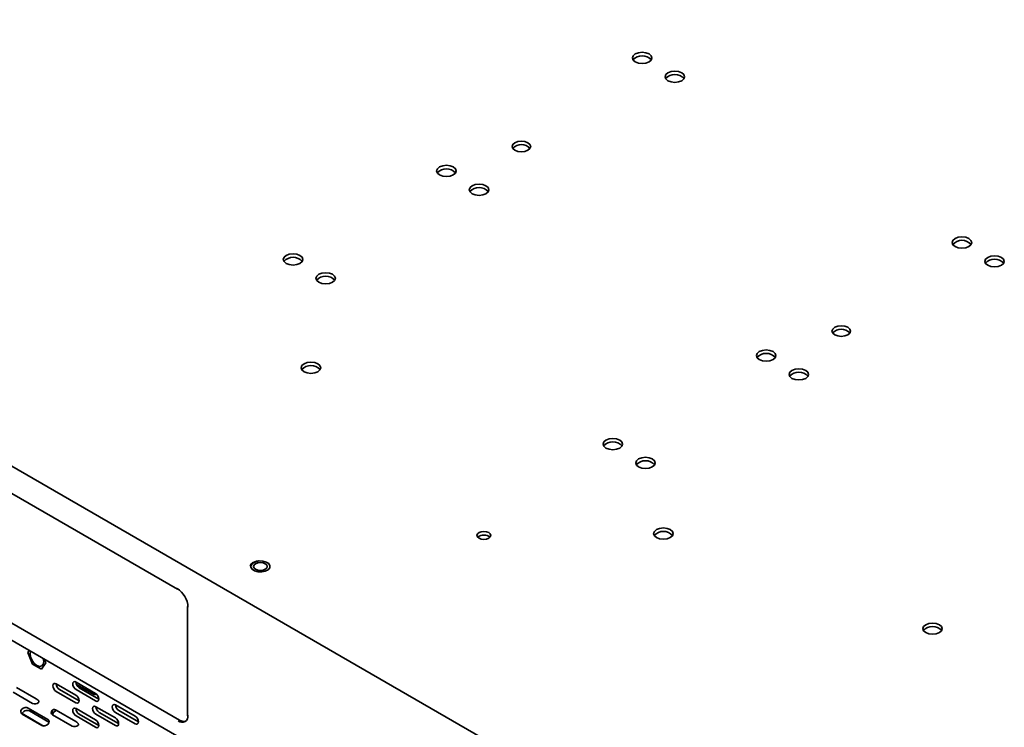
# Model space of a CAD drawing. Header units: millimetres. Extents: x -84 to 806, y -145 to 511.
# Tile 41 of 43: x 608 to 679, y 406 to 457. Entities that reach past the tile are written whole.
import ezdxf

# ---------------------------------------------------------------- set-up
doc = ezdxf.new("R2010")
doc.units = ezdxf.units.MM

msp = doc.modelspace()

# ---------------------------------------------------------------- linework, layer by layer
at = {"color": 7, "linetype": 'Continuous', "lineweight": 35}
for p, q in [((654.8708, 397.7662), (551.7275, 457.3096)), ((551.916, 457.2007), (654.6822, 397.8751)), ((551.278, 444.9906), (654.0442, 385.6649)), ((585.6422, 435.7649), (619.5833, 416.1711)), ((585.7982, 426.3047), (619.7394, 406.711)), ((620.3111, 414.9105), (620.3111, 407.0172)), ((608.7736, 411.603), (608.8717, 411.7425)), ((609.1002, 410.7612), (608.7736, 411.603)), ((609.9819, 411.1015), (610.08, 410.8488)), ((609.7534, 410.3841), (609.1002, 410.7612)), ((610.08, 410.8488), (609.7534, 410.3841)), ((609.7759, 410.6211), (609.7765, 410.6214)), ((610.08, 410.8488), (610.0806, 410.8491)), ((609.7534, 410.3841), (609.754, 410.3845)), ((607.9662, 409.0758), (609.3804, 408.2594)), ((610.8239, 409.3313), (612.2381, 408.5149)), ((612.2528, 409.4591), (613.667, 408.6427)), ((612.2924, 409.2852), (613.4337, 408.6263)), ((613.9027, 408.2344), (612.4885, 409.0508)), ((607.7047, 408.7387), (609.1189, 407.9223)), ((610.8239, 408.787), (612.2381, 407.9705)), ((612.4738, 408.1066), (611.0596, 408.923)), ((612.2528, 408.9147), (613.667, 408.0983)), ((608.8013, 407.5824), (610.2156, 406.766)), ((612.2528, 407.5538), (613.667, 406.7374)), ((613.6817, 407.6816), (615.0959, 406.8652)), ((615.1105, 407.8093), (616.5247, 406.9929)), ((608.3545, 407.1854), (609.9126, 406.2859)), ((608.3584, 407.1405), (609.7726, 406.3241)), ((610.2962, 406.5568), (608.882, 407.3732)), ((610.5273, 407.4233), (610.608, 407.2141)), ((610.5624, 407.089), (611.9767, 406.2726)), ((610.8239, 407.4261), (612.2381, 406.6096)), ((612.2528, 407.0095), (613.667, 406.193)), ((613.9027, 406.3291), (612.4885, 407.1455)), ((613.6817, 407.1372), (615.0959, 406.3208)), ((615.3316, 406.4569), (613.9174, 407.2733)), ((615.1105, 407.265), (616.5247, 406.4486)), ((616.7604, 406.5846), (615.3462, 407.401)), ((610.2962, 406.5568), (610.3114, 406.5472))]:
    msp.add_line(p, q, dxfattribs=at)
at = {"color": 7, "linetype": 'Continuous', "lineweight": 35, "flags": 128}
for points in [[(652.6528, 454.2603), (652.5004, 454.392), (652.4468, 454.5474), (652.5004, 454.7028), (652.6528, 454.8345), (652.881, 454.9225), (653.1502, 454.9534), (653.4193, 454.9225), (653.6475, 454.8345), (653.8, 454.7028), (653.8535, 454.5474), (653.8, 454.392), (653.6475, 454.2603), (653.4193, 454.1723), (653.1502, 454.1414), (652.881, 454.1723), (652.6528, 454.2603)], [(655.0099, 452.8996), (654.8574, 453.0313), (654.8039, 453.1867), (654.8574, 453.3421), (655.0099, 453.4738), (655.238, 453.5618), (655.5072, 453.5928), (655.7763, 453.5618), (656.0045, 453.4738), (656.157, 453.3421), (656.2105, 453.1867), (656.157, 453.0313), (656.0045, 452.8996), (655.7763, 452.8116), (655.5072, 452.7807), (655.238, 452.8116), (655.0099, 452.8996)], [(643.9578, 447.8801), (643.8133, 448.0049), (643.7625, 448.1522), (643.8133, 448.2995), (643.9578, 448.4243), (644.1741, 448.5078), (644.4292, 448.5371), (644.6843, 448.5078), (644.9006, 448.4243), (645.0451, 448.2995), (645.0958, 448.1522), (645.0451, 448.0049), (644.9006, 447.8801), (644.6843, 447.7966), (644.4292, 447.7674), (644.1741, 447.7966), (643.9578, 447.8801)], [(638.5107, 446.0962), (638.3582, 446.2279), (638.3047, 446.3833), (638.3582, 446.5387), (638.5107, 446.6704), (638.7389, 446.7584), (639.008, 446.7894), (639.2772, 446.7584), (639.5054, 446.6704), (639.6578, 446.5387), (639.7114, 446.3833), (639.6578, 446.2279), (639.5054, 446.0962), (639.2772, 446.0082), (639.008, 445.9773), (638.7389, 446.0082), (638.5107, 446.0962)], [(640.8677, 444.7355), (640.7153, 444.8673), (640.6617, 445.0226), (640.7153, 445.178), (640.8677, 445.3098), (641.0959, 445.3978), (641.3651, 445.4287), (641.6342, 445.3978), (641.8624, 445.3098), (642.0148, 445.178), (642.0684, 445.0226), (642.0148, 444.8673), (641.8624, 444.7355), (641.6342, 444.6475), (641.3651, 444.6166), (641.0959, 444.6475), (640.8677, 444.7355)], [(675.7517, 440.9256), (675.5992, 441.0574), (675.5457, 441.2127), (675.5992, 441.3681), (675.7517, 441.4998), (675.9798, 441.5879), (676.249, 441.6188), (676.5181, 441.5879), (676.7463, 441.4998), (676.8988, 441.3681), (676.9523, 441.2127), (676.8988, 441.0574), (676.7463, 440.9256), (676.5181, 440.8376), (676.249, 440.8067), (675.9798, 440.8376), (675.7517, 440.9256)], [(627.4327, 439.701), (627.2802, 439.8328), (627.2267, 439.9881), (627.2802, 440.1435), (627.4327, 440.2752), (627.6609, 440.3632), (627.93, 440.3942), (628.1992, 440.3632), (628.4274, 440.2752), (628.5798, 440.1435), (628.6334, 439.9881), (628.5798, 439.8328), (628.4274, 439.701), (628.1992, 439.613), (627.93, 439.5821), (627.6609, 439.613), (627.4327, 439.701)], [(678.1087, 439.565), (677.9562, 439.6967), (677.9027, 439.8521), (677.9562, 440.0074), (678.1087, 440.1392), (678.3369, 440.2272), (678.606, 440.2581), (678.8752, 440.2272), (679.1033, 440.1392), (679.2558, 440.0074), (679.3093, 439.8521), (679.2558, 439.6967), (679.1033, 439.565), (678.8752, 439.4769), (678.606, 439.446), (678.3369, 439.4769), (678.1087, 439.565)], [(629.7897, 438.3403), (629.6372, 438.4721), (629.5837, 438.6274), (629.6372, 438.7828), (629.7897, 438.9146), (630.0179, 439.0026), (630.287, 439.0335), (630.5562, 439.0026), (630.7844, 438.9146), (630.9368, 438.7828), (630.9904, 438.6274), (630.9368, 438.4721), (630.7844, 438.3403), (630.5562, 438.2523), (630.287, 438.2214), (630.0179, 438.2523), (629.7897, 438.3403)], [(667.0566, 434.5454), (666.9121, 434.6703), (666.8613, 434.8175), (666.9121, 434.9648), (667.0566, 435.0897), (667.2729, 435.1731), (667.528, 435.2024), (667.7831, 435.1731), (667.9994, 435.0897), (668.1439, 434.9648), (668.1947, 434.8175), (668.1439, 434.6703), (667.9994, 434.5454), (667.7831, 434.462), (667.528, 434.4327), (667.2729, 434.462), (667.0566, 434.5454)], [(661.6095, 432.7616), (661.4571, 432.8933), (661.4035, 433.0487), (661.4571, 433.204), (661.6095, 433.3358), (661.8377, 433.4238), (662.1068, 433.4547), (662.376, 433.4238), (662.6042, 433.3358), (662.7566, 433.204), (662.8102, 433.0487), (662.7566, 432.8933), (662.6042, 432.7616), (662.376, 432.6735), (662.1068, 432.6426), (661.8377, 432.6735), (661.6095, 432.7616)], [(628.7291, 431.8771), (628.5766, 432.0088), (628.5231, 432.1642), (628.5766, 432.3196), (628.7291, 432.4513), (628.9572, 432.5393), (629.2264, 432.5702), (629.4955, 432.5393), (629.7237, 432.4513), (629.8762, 432.3196), (629.9297, 432.1642), (629.8762, 432.0088), (629.7237, 431.8771), (629.4955, 431.7891), (629.2264, 431.7582), (628.9572, 431.7891), (628.7291, 431.8771)], [(663.9665, 431.4009), (663.8141, 431.5326), (663.7605, 431.688), (663.8141, 431.8434), (663.9665, 431.9751), (664.1947, 432.0631), (664.4639, 432.094), (664.733, 432.0631), (664.9612, 431.9751), (665.1137, 431.8434), (665.1672, 431.688), (665.1137, 431.5326), (664.9612, 431.4009), (664.733, 431.3129), (664.4639, 431.282), (664.1947, 431.3129), (663.9665, 431.4009)], [(650.5315, 426.3664), (650.379, 426.4981), (650.3255, 426.6535), (650.379, 426.8088), (650.5315, 426.9406), (650.7597, 427.0286), (651.0288, 427.0595), (651.298, 427.0286), (651.5262, 426.9406), (651.6786, 426.8088), (651.7322, 426.6535), (651.6786, 426.4981), (651.5262, 426.3664), (651.298, 426.2783), (651.0288, 426.2474), (650.7597, 426.2783), (650.5315, 426.3664)], [(652.8885, 425.0057), (652.7361, 425.1374), (652.6825, 425.2928), (652.7361, 425.4482), (652.8885, 425.5799), (653.1167, 425.6679), (653.3859, 425.6988), (653.655, 425.6679), (653.8832, 425.5799), (654.0357, 425.4482), (654.0892, 425.2928), (654.0357, 425.1374), (653.8832, 425.0057), (653.655, 424.9177), (653.3859, 424.8868), (653.1167, 424.9177), (652.8885, 425.0057)], [(654.1849, 419.9031), (654.0324, 420.0349), (653.9789, 420.1902), (654.0324, 420.3456), (654.1849, 420.4773), (654.4131, 420.5654), (654.6822, 420.5963), (654.9514, 420.5654), (655.1796, 420.4773), (655.332, 420.3456), (655.3856, 420.1902), (655.332, 420.0349), (655.1796, 419.9031), (654.9514, 419.8151), (654.6822, 419.7842), (654.4131, 419.8151), (654.1849, 419.9031)], [(641.3651, 419.8501), (641.2567, 419.9437), (641.2186, 420.0542), (641.2567, 420.1646), (641.3651, 420.2583), (641.5273, 420.3208), (641.7186, 420.3428), (641.9099, 420.3208), (642.0722, 420.2583), (642.1805, 420.1646), (642.2186, 420.0542), (642.1805, 419.9437), (642.0722, 419.8501), (641.9099, 419.7875), (641.7186, 419.7655), (641.5273, 419.7875), (641.3651, 419.8501)], [(624.8842, 417.7522), (624.9743, 417.6044), (625.1555, 417.4877), (625.4003, 417.4199), (625.6714, 417.4114), (625.9275, 417.4634), (626.1297, 417.568), (626.247, 417.7094), (626.2618, 417.8659), (626.1717, 418.0137), (625.9905, 418.1304), (625.7457, 418.1982), (625.4746, 418.2067), (625.2185, 418.1547), (625.0163, 418.0501), (624.8989, 417.9087), (624.8842, 417.7522)], [(625.2194, 417.6049), (625.1111, 417.6986), (625.073, 417.809), (625.1111, 417.9195), (625.2194, 418.0131), (625.3817, 418.0757), (625.573, 418.0977), (625.7643, 418.0757), (625.9266, 418.0131), (626.0349, 417.9195), (626.073, 417.809), (626.0349, 417.6986), (625.9266, 417.6049), (625.7643, 417.5424), (625.573, 417.5204), (625.3817, 417.5424), (625.2194, 417.6049)], [(673.6303, 413.0317), (673.4779, 413.1634), (673.4243, 413.3188), (673.4779, 413.4742), (673.6303, 413.6059), (673.8585, 413.6939), (674.1277, 413.7248), (674.3968, 413.6939), (674.625, 413.6059), (674.7775, 413.4742), (674.831, 413.3188), (674.7775, 413.1634), (674.625, 413.0317), (674.3968, 412.9437), (674.1277, 412.9128), (673.8585, 412.9437), (673.6303, 413.0317)], [(608.9631, 411.6897), (608.933, 411.5109), (608.9706, 411.271), (609.0776, 411.0242), (609.2378, 410.8082), (609.4268, 410.6557), (609.6158, 410.59), (609.776, 410.6211), (609.883, 410.7443), (609.9206, 410.9408), (609.8905, 411.1543)], [(608.9635, 411.6895), (608.9336, 411.5113), (608.9712, 411.2714), (609.0782, 411.0246), (609.2384, 410.8085), (609.4274, 410.656), (609.6164, 410.5903), (609.7765, 410.6214)], [(610.8239, 409.3313), (610.7337, 409.3627), (610.6572, 409.3478), (610.6062, 409.289), (610.5882, 409.1952), (610.6062, 409.0807), (610.6572, 408.9629), (610.7337, 408.8597), (610.8239, 408.787)], [(612.2528, 409.4591), (612.1626, 409.4904), (612.0861, 409.4756), (612.035, 409.4168), (612.0171, 409.323), (612.035, 409.2084), (612.0861, 409.0907), (612.1626, 408.9875), (612.2528, 408.9147)], [(612.2381, 407.9705), (612.3283, 407.9392), (612.4048, 407.9541), (612.4559, 408.0129), (612.4738, 408.1067), (612.4559, 408.2212), (612.4048, 408.339), (612.3283, 408.4421), (612.2381, 408.5149)], [(613.667, 408.0983), (613.7572, 408.067), (613.8337, 408.0818), (613.8848, 408.1406), (613.9027, 408.2344), (613.8848, 408.3489), (613.8337, 408.4667), (613.7572, 408.5699), (613.667, 408.6427)], [(608.8013, 407.5824), (608.6943, 407.6177), (608.5698, 407.6139), (608.4469, 407.5717), (608.3442, 407.4975), (608.2773, 407.4026), (608.2566, 407.3014), (608.285, 407.2094), (608.3584, 407.1405)], [(612.2528, 407.5538), (612.1626, 407.5852), (612.0861, 407.5703), (612.035, 407.5115), (612.0171, 407.4177), (612.035, 407.3032), (612.0861, 407.1854), (612.1626, 407.0822), (612.2528, 407.0095)], [(613.6817, 407.6816), (613.5915, 407.7129), (613.515, 407.6981), (613.4639, 407.6393), (613.446, 407.5455), (613.4639, 407.4309), (613.515, 407.3132), (613.5915, 407.21), (613.6817, 407.1372)], [(615.1105, 407.8093), (615.0203, 407.8407), (614.9439, 407.8258), (614.8928, 407.767), (614.8748, 407.6732), (614.8928, 407.5587), (614.9439, 407.4409), (615.0203, 407.3378), (615.1105, 407.265)], [(615.0959, 406.3208), (615.1861, 406.2895), (615.2625, 406.3043), (615.3136, 406.3631), (615.3316, 406.4569), (615.3136, 406.5714), (615.2625, 406.6892), (615.1861, 406.7924), (615.0959, 406.8652)], [(616.5247, 406.4486), (616.6149, 406.4172), (616.6914, 406.4321), (616.7425, 406.4909), (616.7604, 406.5847), (616.7425, 406.6992), (616.6914, 406.817), (616.6149, 406.9201), (616.5247, 406.9929)], [(609.7726, 406.3241), (609.8796, 406.2889), (610.0041, 406.2926), (610.1271, 406.3348), (610.2298, 406.409), (610.2966, 406.5039), (610.3174, 406.6051), (610.2889, 406.6971), (610.2156, 406.766)], [(613.667, 406.193), (613.7572, 406.1617), (613.8337, 406.1766), (613.8848, 406.2354), (613.9027, 406.3292), (613.8848, 406.4437), (613.8337, 406.5615), (613.7572, 406.6646), (613.667, 406.7374)]]:
    msp.add_lwpolyline(points, dxfattribs=at)
at = {"color": 7, "linetype": 'Continuous', "lineweight": 35}
for centre, radius, start, end in [((653.1502, 453.8122), 0.8933, 42.115483, 137.884517), ((655.5072, 452.4516), 0.8933, 42.115483, 137.884517), ((644.4292, 447.4341), 0.853, 43.02572, 136.97428), ((639.008, 445.6482), 0.8933, 42.115483, 137.884517), ((641.3651, 444.2875), 0.8933, 42.115483, 137.884517), ((676.249, 440.4776), 0.8933, 42.115483, 137.884517), ((627.93, 439.253), 0.8933, 42.115483, 137.884517), ((678.606, 439.1169), 0.8933, 42.115483, 137.884517), ((630.287, 437.8923), 0.8933, 42.115483, 137.884517), ((667.528, 434.0994), 0.853, 43.02572, 136.97428), ((662.1068, 432.3135), 0.8933, 42.115483, 137.884517), ((629.2264, 431.4291), 0.8933, 42.115483, 137.884517), ((664.4639, 430.9528), 0.8933, 42.115483, 137.884517), ((651.0288, 425.9183), 0.8933, 42.115483, 137.884517), ((653.3859, 424.5576), 0.8933, 42.115483, 137.884517), ((654.6822, 419.4551), 0.8933, 42.115483, 137.884517), ((641.7186, 419.4135), 0.6701, 48.850867, 131.149133), ((619.6116, 416.2115), 0.0493, 173.701153, 234.986667), ((618.6517, 414.7928), 1.6905, 2.605478, 57.394522), ((620.3612, 414.9155), 0.0503, 185.694799, 245.625342), ((674.1277, 412.5836), 0.8933, 42.115483, 137.884517), ((611.3194, 409.3452), 0.4957, 181.600559, 238.394065), ((612.7482, 409.4729), 0.4957, 181.600559, 238.394065), ((613.6385, 408.9178), 0.3562, 234.912056, 287.970863), ((609.2877, 408.2832), 0.3984, 244.932668, 311.733152), ((612.7482, 407.5677), 0.4957, 181.600559, 238.394065), ((614.1771, 407.6954), 0.4957, 181.600559, 238.394065), ((615.606, 407.8232), 0.4957, 181.600559, 238.394065), ((608.7079, 407.0312), 0.3837, 63.025413, 161.953404), ((610.6709, 407.2694), 0.2105, 132.989116, 238.994936), ((610.819, 407.0293), 0.2806, 138.79708, 165.70399), ((619.9093, 406.9881), 0.4367, 230.796715, 9.214037), ((612.1454, 406.6334), 0.3984, 244.932668, 311.733152), ((620.0414, 407.1452), 0.5289, 235.182534, 285.586402)]:
    msp.add_arc(centre, radius, start, end, dxfattribs=at)
for points, knots in [([(625.4666, 418.2108), (625.4106, 418.2068), (625.2591, 418.1962), (625.047, 418.1089), (624.8738, 417.9792), (624.836, 417.8682), (624.8198, 417.8207)], [0, 0, 0, 0, 0.1747, 0.4723216, 0.7739605, 1, 1, 1, 1]), ([(609.5529, 407.9859), (609.5636, 407.9976), (609.5715, 408.0123), (609.5781, 408.0439), (609.5768, 408.0608), (609.5668, 408.0917), (609.5584, 408.1053), (609.5394, 408.1296), (609.5289, 408.1405), (609.4752, 408.1924), (609.4277, 408.2265), (609.3804, 408.2594)], [0, 0, 0, 0, 0.125, 0.125, 0.25, 0.25, 0.375, 0.375, 0.5, 0.5, 1, 1, 1, 1]), ([(610.8239, 407.4261), (610.8006, 407.4379), (610.7773, 407.4488), (610.7306, 407.4669), (610.7072, 407.4741), (610.6597, 407.481), (610.6351, 407.4806), (610.5953, 407.4674), (610.5817, 407.4607), (610.5541, 407.4436), (610.5403, 407.4333), (610.5273, 407.4233)], [0, 0, 0, 0, 0.25, 0.25, 0.5, 0.5, 0.75, 0.75, 0.875, 0.875, 1, 1, 1, 1]), ([(610.8134, 407.4435), (610.8006, 407.4284), (610.7605, 407.3812), (610.6918, 407.2964), (610.634, 407.2397), (610.608, 407.2141)], [0, 0, 0, 0, 0.2052478, 0.6414457, 1, 1, 1, 1]), ([(612.4106, 406.3361), (612.4214, 406.3478), (612.4292, 406.3625), (612.4359, 406.3942), (612.4345, 406.4111), (612.4245, 406.4419), (612.4162, 406.4556), (612.3971, 406.4799), (612.3867, 406.4908), (612.333, 406.5426), (612.2854, 406.5767), (612.2381, 406.6096)], [0, 0, 0, 0, 0.125, 0.125, 0.25, 0.25, 0.375, 0.375, 0.5, 0.5, 1, 1, 1, 1])]:
    msp.add_open_spline(points, degree=3, knots=knots, dxfattribs=at)

doc.saveas('drawing.dxf')
